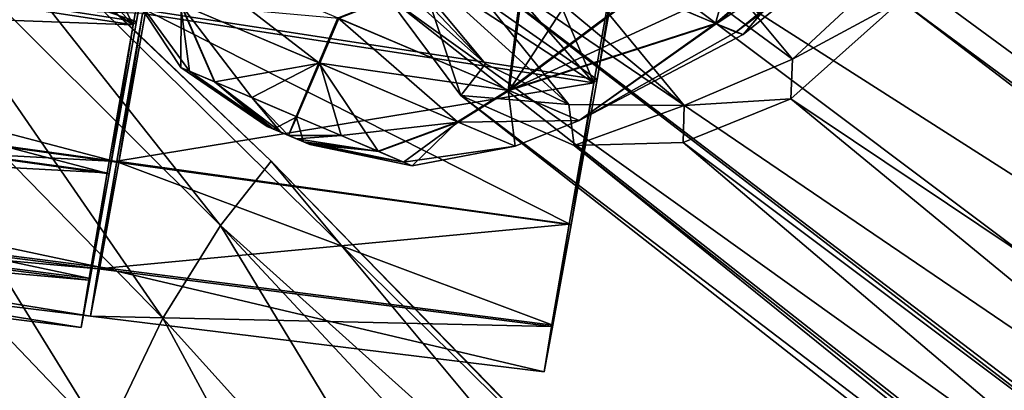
# Model space of a CAD drawing. Header units: metres. Extents: x 0 to 903, y -903 to 0.
# Tile 56 of 253: x 129 to 166, y -235 to -222. Entities that reach past the tile are written whole.
import ezdxf

# ---------------------------------------------------------------- set-up
doc = ezdxf.new("R2010")
doc.units = ezdxf.units.M

msp = doc.modelspace()

# ---------------------------------------------------------------- linework, layer by layer
at = {"layer": 'top'}
for points in [[(120.726181, -209.920883, 659.612854), (87.930153, -231.813843, 660.471436), (152.154388, -240.85585, 658.789612)], [(120.726181, -209.920883, 659.612854), (138.539627, -226.893631, 627.73877), (122.946396, -211.961044, 627.73877)], [(120.726181, -209.920883, 659.612854), (152.154388, -240.85585, 658.789612), (138.539627, -226.893631, 627.73877)], [(122.128288, -214.818054, 597.915833), (122.946396, -211.961044, 627.73877), (136.648972, -229.287674, 598.379517)], [(122.946396, -211.961044, 627.73877), (138.539627, -226.893631, 627.73877), (136.648972, -229.287674, 598.379517)], [(121.027908, -218.923294, 568.250854), (122.128288, -214.818054, 597.915833), (134.503464, -232.747971, 569.148621)], [(122.128288, -214.818054, 597.915833), (136.648972, -229.287674, 598.379517), (134.503464, -232.747971, 569.148621)], [(132.335861, -237.257553, 540.084961), (119.922714, -224.260864, 538.794067), (121.027908, -218.923294, 568.250854)], [(134.503464, -232.747971, 569.148621), (132.335861, -237.257553, 540.084961), (121.027908, -218.923294, 568.250854)], [(130.298477, -242.798218, 511.22699), (118.990807, -230.813339, 509.595123), (119.922714, -224.260864, 538.794067)], [(130.298477, -242.798218, 511.22699), (119.922714, -224.260864, 538.794067), (132.335861, -237.257553, 540.084961)], [(136.648972, -229.287674, 598.379517), (138.539627, -226.893631, 627.73877), (152.139038, -243.216583, 613.280212)], [(138.539627, -226.893631, 627.73877), (153.572556, -242.36409, 627.738831), (152.139038, -243.216583, 613.280212)], [(152.154388, -240.85585, 658.789612), (153.572556, -242.36409, 627.738831), (138.539627, -226.893631, 627.73877)], [(134.503464, -232.747971, 569.148621), (136.648972, -229.287674, 598.379517), (147.443512, -247.087906, 570.045776)], [(136.648972, -229.287674, 598.379517), (150.616287, -244.289398, 598.842834), (147.443512, -247.087906, 570.045776)], [(150.616287, -244.289398, 598.842834), (136.648972, -229.287674, 598.379517), (152.139038, -243.216583, 613.280212)], [(118.387329, -238.560318, 480.707062), (118.990807, -230.813339, 509.595123), (130.298477, -242.798218, 511.22699)], [(87.930153, -231.813843, 660.471436), (75.321487, -242.681458, 660.801575), (152.154388, -240.85585, 658.789612)], [(144.240845, -250.743134, 541.375), (132.335861, -237.257553, 540.084961), (134.503464, -232.747971, 569.148621)], [(147.443512, -247.087906, 570.045776), (144.240845, -250.743134, 541.375), (134.503464, -232.747971, 569.148621)]]:
    msp.add_3dface(points, dxfattribs=at)
at = {"layer": 'top0123413'}
for points in [[(599.026855, -599.023621, 106.499786), (74.938576, -244.304413, 117.34655), (244.305359, -74.93528, 117.346581)], [(74.938576, -244.304413, 117.34655), (75.496498, -229.329498, 117.524498), (244.305359, -74.93528, 117.346581)], [(244.305359, -74.93528, 117.346581), (75.496498, -229.329498, 117.524498), (229.33046, -75.495567, 117.524498)], [(75.496498, -229.329498, 117.524498), (213.60553, -77.537285, 117.693382), (229.33046, -75.495567, 117.524498)], [(229.476379, -77.234627, 120.501686), (76.680428, -244.304428, 120.325508), (244.305359, -76.679497, 120.325508)], [(76.680428, -244.304428, 120.325508), (592.962036, -609.72644, 109.443001), (244.305359, -76.679497, 120.325508)], [(77.234871, -229.483627, 120.501595), (76.680428, -244.304428, 120.325508), (229.476379, -77.234627, 120.501686)], [(79.254448, -213.927536, 120.668671), (77.234871, -229.483627, 120.501595), (229.476379, -77.234627, 120.501686)], [(75.496498, -229.329498, 117.524498), (77.538223, -213.604507, 117.693382), (213.60553, -77.537285, 117.693382)]]:
    msp.add_3dface(points, dxfattribs=at)
at = {"layer": 'top0123421'}
for points in [[(153.300735, -202.193192, 1822.090942), (225.538849, -248.94426, 1941.970581), (157.351822, -202.073257, 1819.921631)], [(225.538849, -248.94426, 1941.970581), (229.27507, -250.602432, 1937.716309), (157.351822, -202.073257, 1819.921631)], [(157.351822, -202.073257, 1819.921631), (229.27507, -250.602432, 1937.716309), (161.578476, -203.939224, 1816.855957)], [(149.283676, -203.814804, 1823.636597), (220.317657, -249.192581, 1945.643433), (153.300735, -202.193192, 1822.090942)], [(220.317657, -249.192581, 1945.643433), (225.538849, -248.94426, 1941.970581), (153.300735, -202.193192, 1822.090942)], [(217.294296, -252.664078, 1951.23999), (149.283676, -203.814804, 1823.636597), (145.190781, -207.476639, 1824.401489)], [(217.294296, -252.664078, 1951.23999), (219.87558, -249.311234, 1945.881104), (149.283676, -203.814804, 1823.636597)], [(219.87558, -249.311234, 1945.881104), (220.317657, -249.192581, 1945.643433), (149.283676, -203.814804, 1823.636597)], [(229.27507, -250.602432, 1937.716309), (231.295456, -253.319458, 1933.672607), (161.578476, -203.939224, 1816.855957)], [(161.578476, -203.939224, 1816.855957), (231.295456, -253.319458, 1933.672607), (164.351929, -207.670624, 1813.834106)], [(145.190781, -207.476639, 1824.401489), (142.625961, -212.360245, 1823.837646), (213.410187, -257.582336, 1953.719116)], [(213.410187, -257.582336, 1953.719116), (217.294296, -252.664078, 1951.23999), (145.190781, -207.476639, 1824.401489)], [(231.295456, -253.319458, 1933.672607), (234.49585, -261.9617, 1932.623291), (164.351929, -207.670624, 1813.834106)], [(164.351929, -207.670624, 1813.834106), (234.49585, -261.9617, 1932.623291), (165.177902, -211.695007, 1811.760254)], [(157.95517, -223.088028, 1811.123169), (144.102737, -212.87207, 1777.055176), (147.216217, -210.17952, 1776.620239)], [(161.076843, -220.179153, 1810.586426), (157.95517, -223.088028, 1811.123169), (147.216217, -210.17952, 1776.620239)], [(165.177902, -211.695007, 1811.760254), (232.21019, -270.892334, 1931.976807), (164.55397, -216.025116, 1810.356934)], [(234.49585, -261.9617, 1932.623291), (232.21019, -270.892334, 1931.976807), (165.177902, -211.695007, 1811.760254)], [(146.523529, -223.262573, 1817.310791), (134.250168, -212.345551, 1780.797363), (137.680832, -213.944611, 1779.124146)], [(134.250168, -212.345551, 1780.797363), (146.523529, -223.262573, 1817.310791), (144.311035, -220.605896, 1819.592529)], [(142.625961, -212.360245, 1823.837646), (142.00235, -216.695145, 1822.432251), (209.537292, -262.620544, 1951.474365)], [(142.625961, -212.360245, 1823.837646), (209.537292, -262.620544, 1951.474365), (213.410187, -257.582336, 1953.719116)], [(153.923279, -224.814301, 1812.634766), (140.932892, -214.000778, 1777.919678), (144.102737, -212.87207, 1777.055176)], [(157.95517, -223.088028, 1811.123169), (153.923279, -224.814301, 1812.634766), (144.102737, -212.87207, 1777.055176)], [(149.630402, -224.773834, 1815.001099), (137.680832, -213.944611, 1779.124146), (140.932892, -214.000778, 1777.919678)], [(149.630402, -224.773834, 1815.001099), (146.523529, -223.262573, 1817.310791), (137.680832, -213.944611, 1779.124146)], [(153.923279, -224.814301, 1812.634766), (149.630402, -224.773834, 1815.001099), (140.932892, -214.000778, 1777.919678)], [(164.55397, -216.025116, 1810.356934), (231.484726, -272.170868, 1932.188232), (161.989349, -220.908112, 1809.793213)], [(232.21019, -270.892334, 1931.976807), (231.484726, -272.170868, 1932.188232), (164.55397, -216.025116, 1810.356934)], [(142.00235, -216.695145, 1822.432251), (206.797089, -266.098022, 1946.276245), (209.537292, -262.620544, 1951.474365)], [(206.797089, -266.098022, 1946.276245), (142.00235, -216.695145, 1822.432251), (206.784882, -266.562469, 1946.052246)], [(142.00235, -216.695145, 1822.432251), (142.82843, -220.714661, 1820.360352), (206.784882, -266.562469, 1946.052246)], [(161.989349, -220.908112, 1809.793213), (157.95517, -223.088028, 1811.123169), (161.076843, -220.179153, 1810.586426)], [(145.601959, -224.445755, 1817.338501), (142.82843, -220.714661, 1820.360352), (144.311035, -220.605896, 1819.592529)], [(206.784882, -266.562469, 1946.052246), (142.82843, -220.714661, 1820.360352), (207.738678, -271.791534, 1942.508301)], [(142.82843, -220.714661, 1820.360352), (145.601959, -224.445755, 1817.338501), (207.738678, -271.791534, 1942.508301)], [(145.601959, -224.445755, 1817.338501), (144.311035, -220.605896, 1819.592529), (146.523529, -223.262573, 1817.310791)], [(157.897018, -224.569611, 1810.557983), (161.989349, -220.908112, 1809.793213), (230.418243, -273.192383, 1932.031006)], [(161.989349, -220.908112, 1809.793213), (157.897018, -224.569611, 1810.557983), (157.95517, -223.088028, 1811.123169)], [(230.418243, -273.192383, 1932.031006), (161.989349, -220.908112, 1809.793213), (231.484726, -272.170868, 1932.188232)], [(149.630402, -224.773834, 1815.001099), (145.601959, -224.445755, 1817.338501), (146.523529, -223.262573, 1817.310791)], [(157.897018, -224.569611, 1810.557983), (153.923279, -224.814301, 1812.634766), (157.95517, -223.088028, 1811.123169)], [(207.738678, -271.791534, 1942.508301), (145.601959, -224.445755, 1817.338501), (210.163605, -275.132813, 1938.293579)], [(145.601959, -224.445755, 1817.338501), (149.828873, -226.311584, 1814.272827), (210.163605, -275.132813, 1938.293579)], [(149.828873, -226.311584, 1814.272827), (145.601959, -224.445755, 1817.338501), (149.630402, -224.773834, 1815.001099)], [(153.923279, -224.814301, 1812.634766), (149.828873, -226.311584, 1814.272827), (149.630402, -224.773834, 1815.001099)], [(153.884613, -226.19043, 1812.10144), (149.828873, -226.311584, 1814.272827), (153.923279, -224.814301, 1812.634766)], [(153.884613, -226.19043, 1812.10144), (157.897018, -224.569611, 1810.557983), (222.336121, -277.569214, 1932.990601)], [(157.897018, -224.569611, 1810.557983), (153.884613, -226.19043, 1812.10144), (153.923279, -224.814301, 1812.634766)], [(222.336121, -277.569214, 1932.990601), (157.897018, -224.569611, 1810.557983), (230.418243, -273.192383, 1932.031006)], [(149.828873, -226.311584, 1814.272827), (153.884613, -226.19043, 1812.10144), (213.1996, -276.546234, 1934.21936)], [(210.163605, -275.132813, 1938.293579), (149.828873, -226.311584, 1814.272827), (213.1996, -276.546234, 1934.21936)], [(213.1996, -276.546234, 1934.21936), (153.884613, -226.19043, 1812.10144), (222.336121, -277.569214, 1932.990601)]]:
    msp.add_3dface(points, dxfattribs=at)
at = {"layer": 'top0123427'}
for points in [[(155.092697, -221.762299, 1793.199707), (152.268829, -220.56366, 1788.632202), (156.733307, -215.885086, 1786.339722)], [(160.204865, -217.358658, 1791.954834), (155.092697, -221.762299, 1793.199707), (156.733307, -215.885086, 1786.339722)], [(155.116425, -221.772369, 1803.992432), (160.234039, -217.371033, 1805.223022), (153.922272, -221.265488, 1806.433472)], [(156.123154, -222.165939, 1798.593506), (155.092697, -221.762299, 1793.199707), (160.204865, -217.358658, 1791.954834)], [(161.134979, -217.753448, 1801.968628), (160.234039, -217.371033, 1805.223022), (155.116425, -221.772369, 1803.992432)], [(161.434509, -217.880814, 1798.585815), (156.123154, -222.165939, 1798.593506), (160.204865, -217.358658, 1791.954834)], [(155.849274, -222.083435, 1801.345215), (161.134979, -217.753448, 1801.968628), (155.116425, -221.772369, 1803.992432)], [(161.434509, -217.880814, 1798.585815), (161.134979, -217.753448, 1801.968628), (155.849274, -222.083435, 1801.345215)], [(156.123154, -222.165939, 1798.593506), (161.434509, -217.880814, 1798.585815), (155.849274, -222.083435, 1801.345215)], [(135.15567, -221.038437, 1793.034058), (134.679352, -218.859299, 1791.750366), (140.311447, -223.226898, 1790.698364)], [(134.679352, -218.859299, 1791.750366), (141.018463, -221.550049, 1788.87854), (140.311447, -223.226898, 1790.698364)], [(147.370132, -224.246124, 1791.717407), (141.018463, -221.550049, 1788.87854), (148.050949, -218.7733, 1785.586304)], [(141.061356, -221.568253, 1808.375854), (147.400452, -224.258987, 1805.50415), (148.108276, -218.797638, 1811.642212)], [(147.370132, -224.246124, 1791.717407), (148.050949, -218.7733, 1785.586304), (152.268829, -220.56366, 1788.632202)], [(148.108276, -218.797638, 1811.642212), (147.400452, -224.258987, 1805.50415), (150.349548, -219.748993, 1810.333374)], [(147.400452, -224.258987, 1805.50415), (152.312698, -220.582275, 1808.574585), (150.349548, -219.748993, 1810.333374)], [(135.180359, -221.04892, 1804.247192), (133.030243, -220.136261, 1798.646118), (135.169586, -223.399277, 1798.638428)], [(135.169586, -223.399277, 1798.638428), (133.030243, -220.136261, 1798.646118), (135.493134, -223.536606, 1796.846924)], [(133.030243, -220.136261, 1798.646118), (135.15567, -221.038437, 1793.034058), (135.493134, -223.536606, 1796.846924)], [(155.092697, -221.762299, 1793.199707), (147.370132, -224.246124, 1791.717407), (152.268829, -220.56366, 1788.632202)], [(147.400452, -224.258987, 1805.50415), (153.922272, -221.265488, 1806.433472), (152.312698, -220.582275, 1808.574585)], [(135.493134, -223.536606, 1796.846924), (135.15567, -221.038437, 1793.034058), (136.422485, -223.931091, 1795.325684)], [(135.15567, -221.038437, 1793.034058), (137.816498, -224.522842, 1794.306152), (136.422485, -223.931091, 1795.325684)], [(135.15567, -221.038437, 1793.034058), (140.311447, -223.226898, 1790.698364), (137.816498, -224.522842, 1794.306152)], [(135.180359, -221.04892, 1804.247192), (135.169586, -223.399277, 1798.638428), (136.437103, -223.937317, 1801.944458)], [(135.180359, -221.04892, 1804.247192), (140.346405, -223.24173, 1806.55603), (141.061356, -221.568253, 1808.375854)], [(140.346405, -223.24173, 1806.55603), (135.180359, -221.04892, 1804.247192), (136.437103, -223.937317, 1801.944458)], [(155.116425, -221.772369, 1803.992432), (153.922272, -221.265488, 1806.433472), (147.400452, -224.258987, 1805.50415)], [(140.311447, -223.226898, 1790.698364), (141.018463, -221.550049, 1788.87854), (145.477417, -225.419678, 1793.007324)], [(141.061356, -221.568253, 1808.375854), (140.346405, -223.24173, 1806.55603), (147.400452, -224.258987, 1805.50415)], [(141.018463, -221.550049, 1788.87854), (147.370132, -224.246124, 1791.717407), (145.477417, -225.419678, 1793.007324)], [(150.013672, -225.36821, 1798.603882), (147.370132, -224.246124, 1791.717407), (155.092697, -221.762299, 1793.199707)], [(150.013672, -225.36821, 1798.603882), (155.116425, -221.772369, 1803.992432), (147.400452, -224.258987, 1805.50415)], [(156.123154, -222.165939, 1798.593506), (150.013672, -225.36821, 1798.603882), (155.092697, -221.762299, 1793.199707)], [(155.849274, -222.083435, 1801.345215), (155.116425, -221.772369, 1803.992432), (150.013672, -225.36821, 1798.603882)], [(156.123154, -222.165939, 1798.593506), (155.849274, -222.083435, 1801.345215), (150.013672, -225.36821, 1798.603882)], [(136.437103, -223.937317, 1801.944458), (139.492233, -225.234085, 1803.31189), (140.346405, -223.24173, 1806.55603)], [(140.311447, -223.226898, 1790.698364), (139.471573, -225.225327, 1793.942505), (137.816498, -224.522842, 1794.306152)], [(139.471573, -225.225327, 1793.942505), (140.311447, -223.226898, 1790.698364), (142.526657, -226.522125, 1795.309814)], [(139.492233, -225.234085, 1803.31189), (141.147308, -225.936615, 1802.948364), (140.346405, -223.24173, 1806.55603)], [(140.311447, -223.226898, 1790.698364), (145.477417, -225.419678, 1793.007324), (142.526657, -226.522125, 1795.309814)], [(140.346405, -223.24173, 1806.55603), (145.50209, -225.430161, 1804.220337), (147.400452, -224.258987, 1805.50415)], [(140.346405, -223.24173, 1806.55603), (141.147308, -225.936615, 1802.948364), (145.50209, -225.430161, 1804.220337)], [(135.169586, -223.399277, 1798.638428), (138.394791, -225.5952, 1798.629272), (136.437103, -223.937317, 1801.944458)], [(138.394791, -225.5952, 1798.629272), (135.169586, -223.399277, 1798.638428), (138.454193, -225.620422, 1798.300781)], [(135.169586, -223.399277, 1798.638428), (135.493134, -223.536606, 1796.846924), (138.454193, -225.620422, 1798.300781)], [(138.454193, -225.620422, 1798.300781), (135.493134, -223.536606, 1796.846924), (138.624832, -225.692856, 1798.022095)], [(135.493134, -223.536606, 1796.846924), (136.422485, -223.931091, 1795.325684), (138.624832, -225.692856, 1798.022095)], [(138.624832, -225.692856, 1798.022095), (136.422485, -223.931091, 1795.325684), (138.880569, -225.801407, 1797.835693)], [(136.422485, -223.931091, 1795.325684), (137.816498, -224.522842, 1794.306152), (138.880569, -225.801407, 1797.835693)], [(138.394791, -225.5952, 1798.629272), (138.627609, -225.694031, 1799.235229), (136.437103, -223.937317, 1801.944458)], [(136.437103, -223.937317, 1801.944458), (138.627609, -225.694031, 1799.235229), (139.492233, -225.234085, 1803.31189)], [(145.477417, -225.419678, 1793.007324), (147.370132, -224.246124, 1791.717407), (147.627487, -226.332321, 1798.608276)], [(147.400452, -224.258987, 1805.50415), (145.50209, -225.430161, 1804.220337), (150.013672, -225.36821, 1798.603882)], [(147.370132, -224.246124, 1791.717407), (150.013672, -225.36821, 1798.603882), (147.627487, -226.332321, 1798.608276)], [(138.880569, -225.801407, 1797.835693), (137.816498, -224.522842, 1794.306152), (139.182556, -225.929581, 1797.769287)], [(137.816498, -224.522842, 1794.306152), (139.471573, -225.225327, 1793.942505), (139.182556, -225.929581, 1797.769287)], [(138.627609, -225.694031, 1799.235229), (139.18634, -225.931198, 1799.485107), (139.492233, -225.234085, 1803.31189)], [(139.182556, -225.929581, 1797.769287), (139.471573, -225.225327, 1793.942505), (139.74144, -226.166809, 1798.019165)], [(139.492233, -225.234085, 1803.31189), (139.18634, -225.931198, 1799.485107), (141.147308, -225.936615, 1802.948364)], [(139.471573, -225.225327, 1793.942505), (142.526657, -226.522125, 1795.309814), (139.74144, -226.166809, 1798.019165)], [(141.147308, -225.936615, 1802.948364), (142.54129, -226.52832, 1801.928711), (145.50209, -225.430161, 1804.220337)], [(142.526657, -226.522125, 1795.309814), (145.477417, -225.419678, 1793.007324), (143.794159, -227.06012, 1798.615967)], [(145.50209, -225.430161, 1804.220337), (142.54129, -226.52832, 1801.928711), (143.470642, -226.922806, 1800.407593)], [(143.470642, -226.922806, 1800.407593), (147.627487, -226.332321, 1798.608276), (145.50209, -225.430161, 1804.220337)], [(145.477417, -225.419678, 1793.007324), (147.627487, -226.332321, 1798.608276), (143.794159, -227.06012, 1798.615967)], [(145.50209, -225.430161, 1804.220337), (147.627487, -226.332321, 1798.608276), (150.013672, -225.36821, 1798.603882)], [(138.394791, -225.5952, 1798.629272), (138.454193, -225.620422, 1798.300781), (138.627609, -225.694031, 1799.235229)], [(138.454193, -225.620422, 1798.300781), (138.624832, -225.692856, 1798.022095), (138.627609, -225.694031, 1799.235229)], [(138.627609, -225.694031, 1799.235229), (138.624832, -225.692856, 1798.022095), (138.880569, -225.801407, 1797.835693)], [(138.627609, -225.694031, 1799.235229), (138.880569, -225.801407, 1797.835693), (139.18634, -225.931198, 1799.485107)], [(138.880569, -225.801407, 1797.835693), (139.182556, -225.929581, 1797.769287), (139.18634, -225.931198, 1799.485107)], [(139.18634, -225.931198, 1799.485107), (139.182556, -225.929581, 1797.769287), (139.74144, -226.166809, 1798.019165)], [(139.18634, -225.931198, 1799.485107), (139.488388, -226.059402, 1799.418945), (141.147308, -225.936615, 1802.948364)], [(139.488388, -226.059402, 1799.418945), (139.18634, -225.931198, 1799.485107), (139.74144, -226.166809, 1798.019165)], [(141.147308, -225.936615, 1802.948364), (139.488388, -226.059402, 1799.418945), (142.54129, -226.52832, 1801.928711)], [(139.488388, -226.059402, 1799.418945), (139.744141, -226.167969, 1799.2323), (142.54129, -226.52832, 1801.928711)], [(139.74144, -226.166809, 1798.019165), (139.744141, -226.167969, 1799.2323), (139.488388, -226.059402, 1799.418945)], [(139.74144, -226.166809, 1798.019165), (142.526657, -226.522125, 1795.309814), (139.974106, -226.265579, 1798.625122)], [(139.974106, -226.265579, 1798.625122), (139.914734, -226.240372, 1798.953613), (139.74144, -226.166809, 1798.019165)], [(139.914734, -226.240372, 1798.953613), (139.744141, -226.167969, 1799.2323), (139.74144, -226.166809, 1798.019165)], [(142.54129, -226.52832, 1801.928711), (139.744141, -226.167969, 1799.2323), (143.470642, -226.922806, 1800.407593)], [(139.744141, -226.167969, 1799.2323), (139.914734, -226.240372, 1798.953613), (143.470642, -226.922806, 1800.407593)], [(143.470642, -226.922806, 1800.407593), (139.914734, -226.240372, 1798.953613), (139.974106, -226.265579, 1798.625122)], [(139.974106, -226.265579, 1798.625122), (143.794159, -227.06012, 1798.615967), (143.470642, -226.922806, 1800.407593)], [(142.526657, -226.522125, 1795.309814), (143.794159, -227.06012, 1798.615967), (139.974106, -226.265579, 1798.625122)], [(143.794159, -227.06012, 1798.615967), (147.627487, -226.332321, 1798.608276), (143.470642, -226.922806, 1800.407593)]]:
    msp.add_3dface(points, dxfattribs=at)
at = {"layer": 'top0123430'}
for points in [[(132.859741, -226.936264, 1314.191284), (78.343315, -219.395508, 1312.002197), (79.502243, -212.896103, 1307.426392)], [(133.872345, -221.25737, 1310.197144), (132.859741, -226.936264, 1314.191284), (79.502243, -212.896103, 1307.426392)], [(132.786972, -226.899551, 1342.260376), (78.262657, -219.338043, 1344.16272), (77.472565, -223.925842, 1337.487305)], [(132.786972, -226.899551, 1342.260376), (133.747345, -221.390488, 1346.160767), (78.262657, -219.338043, 1344.16272)], [(132.155701, -230.838638, 1319.843384), (77.538712, -223.855331, 1318.459961), (78.343315, -219.395508, 1312.002197)], [(132.859741, -226.936264, 1314.191284), (132.155701, -230.838638, 1319.843384), (78.343315, -219.395508, 1312.002197)], [(133.747345, -221.390488, 1346.160767), (132.786972, -226.899551, 1342.260376), (132.859741, -226.936264, 1314.191284)], [(133.872345, -221.25737, 1310.197144), (133.747345, -221.390488, 1346.160767), (132.859741, -226.936264, 1314.191284)], [(131.810669, -232.662827, 1328.126831), (77.142448, -225.950531, 1327.961182), (77.538712, -223.855331, 1318.459961)], [(132.098038, -230.90007, 1336.432007), (77.472565, -223.925842, 1337.487305), (77.142448, -225.950531, 1327.961182)], [(132.098038, -230.90007, 1336.432007), (132.786972, -226.899551, 1342.260376), (77.472565, -223.925842, 1337.487305)], [(132.155701, -230.838638, 1319.843384), (131.810669, -232.662827, 1328.126831), (77.538712, -223.855331, 1318.459961)], [(131.810669, -232.662827, 1328.126831), (132.098038, -230.90007, 1336.432007), (77.142448, -225.950531, 1327.961182)], [(132.786972, -226.899551, 1342.260376), (132.098038, -230.90007, 1336.432007), (132.155701, -230.838638, 1319.843384)], [(132.859741, -226.936264, 1314.191284), (132.786972, -226.899551, 1342.260376), (132.155701, -230.838638, 1319.843384)], [(132.155701, -230.838638, 1319.843384), (132.098038, -230.90007, 1336.432007), (131.810669, -232.662827, 1328.126831)]]:
    msp.add_3dface(points, dxfattribs=at)
at = {"layer": 'top0123431'}
for points in [[(133.515594, -221.679428, 1410.195557), (79.145515, -213.318161, 1407.424805), (80.804871, -203.940125, 1405.37854)], [(134.962265, -213.503387, 1408.414063), (133.515594, -221.679428, 1410.195557), (80.804871, -203.940125, 1405.37854)], [(128.806198, -212.611496, 1448.314209), (127.157387, -215.195251, 1448.159424), (133.390594, -221.812546, 1446.159302)], [(134.821014, -213.670502, 1448.01123), (128.806198, -212.611496, 1448.314209), (133.390594, -221.812546, 1446.159302)], [(133.390594, -221.812546, 1446.159302), (79.002327, -213.470749, 1448.61377), (77.90593, -219.760117, 1444.161133)], [(132.502991, -227.358322, 1414.189819), (77.986588, -219.817566, 1412.00061), (79.145515, -213.318161, 1407.424805)], [(133.390594, -221.812546, 1446.159302), (124.161667, -215.851425, 1448.097168), (79.002327, -213.470749, 1448.61377)], [(133.515594, -221.679428, 1410.195557), (132.502991, -227.358322, 1414.189819), (79.145515, -213.318161, 1407.424805)], [(134.821014, -213.670502, 1448.01123), (133.390594, -221.812546, 1446.159302), (133.515594, -221.679428, 1410.195557)], [(134.962265, -213.503387, 1408.414063), (134.821014, -213.670502, 1448.01123), (133.515594, -221.679428, 1410.195557)], [(133.390594, -221.812546, 1446.159302), (127.157387, -215.195251, 1448.159424), (124.161667, -215.851425, 1448.097168)], [(132.430222, -227.321609, 1442.258789), (77.90593, -219.760117, 1444.161133), (77.115837, -224.3479, 1437.48584)], [(131.79895, -231.260696, 1419.841919), (77.181984, -224.27739, 1418.458374), (77.986588, -219.817566, 1412.00061)], [(132.430222, -227.321609, 1442.258789), (133.390594, -221.812546, 1446.159302), (77.90593, -219.760117, 1444.161133)], [(132.502991, -227.358322, 1414.189819), (131.79895, -231.260696, 1419.841919), (77.986588, -219.817566, 1412.00061)], [(133.390594, -221.812546, 1446.159302), (132.430222, -227.321609, 1442.258789), (132.502991, -227.358322, 1414.189819)], [(133.515594, -221.679428, 1410.195557), (133.390594, -221.812546, 1446.159302), (132.502991, -227.358322, 1414.189819)], [(131.453918, -233.084885, 1428.125244), (76.785728, -226.372589, 1427.959595), (77.181984, -224.27739, 1418.458374)], [(131.741287, -231.322128, 1436.430542), (77.115837, -224.3479, 1437.48584), (76.785728, -226.372589, 1427.959595)], [(131.741287, -231.322128, 1436.430542), (132.430222, -227.321609, 1442.258789), (77.115837, -224.3479, 1437.48584)], [(131.79895, -231.260696, 1419.841919), (131.453918, -233.084885, 1428.125244), (77.181984, -224.27739, 1418.458374)], [(131.453918, -233.084885, 1428.125244), (131.741287, -231.322128, 1436.430542), (76.785728, -226.372589, 1427.959595)], [(132.430222, -227.321609, 1442.258789), (131.741287, -231.322128, 1436.430542), (131.79895, -231.260696, 1419.841919)], [(132.502991, -227.358322, 1414.189819), (132.430222, -227.321609, 1442.258789), (131.79895, -231.260696, 1419.841919)], [(131.79895, -231.260696, 1419.841919), (131.741287, -231.322128, 1436.430542), (131.453918, -233.084885, 1428.125244)]]:
    msp.add_3dface(points, dxfattribs=at)
at = {"layer": 'top0123433'}
for points in [[(150.676559, -223.841705, 1311.053467), (133.87233, -221.257477, 1310.197144), (135.319016, -213.081329, 1308.415527)], [(152.05751, -216.037048, 1309.35376), (150.676559, -223.841705, 1311.053467), (135.319016, -213.081329, 1308.415527)], [(146.892792, -215.311081, 1347.422485), (145.243835, -217.894928, 1347.25769), (150.557327, -223.967926, 1345.402588)], [(151.922607, -216.196655, 1347.169067), (146.892792, -215.311081, 1347.422485), (150.557327, -223.967926, 1345.402588)], [(152.05751, -216.037048, 1309.35376), (151.922607, -216.196655, 1347.169067), (150.676559, -223.841705, 1311.053467)], [(151.922607, -216.196655, 1347.169067), (150.557327, -223.967926, 1345.402588), (150.676559, -223.841705, 1311.053467)], [(150.557327, -223.967926, 1345.402588), (145.243835, -217.894928, 1347.25769), (142.24765, -218.550827, 1347.185791)], [(150.557327, -223.967926, 1345.402588), (142.24765, -218.550827, 1347.185791), (133.747482, -221.389664, 1346.161133)], [(150.557327, -223.967926, 1345.402588), (133.747482, -221.389664, 1346.161133), (132.78775, -226.895096, 1342.264893)], [(132.78775, -226.895096, 1342.264893), (133.747482, -221.389664, 1346.161133), (132.859406, -226.938187, 1314.193237)], [(149.708847, -229.268875, 1314.869995), (132.859406, -226.938187, 1314.193237), (133.87233, -221.257477, 1310.197144)], [(132.859406, -226.938187, 1314.193237), (133.747482, -221.389664, 1346.161133), (133.87233, -221.257477, 1310.197144)], [(150.676559, -223.841705, 1311.053467), (149.708847, -229.268875, 1314.869995), (133.87233, -221.257477, 1310.197144)], [(149.639633, -229.232147, 1341.67688), (150.557327, -223.967926, 1345.402588), (132.78775, -226.895096, 1342.264893)], [(150.557327, -223.967926, 1345.402588), (149.639633, -229.232147, 1341.67688), (149.708847, -229.268875, 1314.869995)], [(150.676559, -223.841705, 1311.053467), (150.557327, -223.967926, 1345.402588), (149.708847, -229.268875, 1314.869995)], [(149.639633, -229.232147, 1341.67688), (132.78775, -226.895096, 1342.264893), (132.098083, -230.899811, 1336.432617)], [(132.098083, -230.899811, 1336.432617), (132.78775, -226.895096, 1342.264893), (132.15567, -230.838806, 1319.84375)], [(132.15567, -230.838806, 1319.84375), (132.78775, -226.895096, 1342.264893), (132.859406, -226.938187, 1314.193237)], [(149.036209, -232.997131, 1320.271362), (132.15567, -230.838806, 1319.84375), (132.859406, -226.938187, 1314.193237)], [(149.708847, -229.268875, 1314.869995), (149.036209, -232.997131, 1320.271362), (132.859406, -226.938187, 1314.193237)], [(148.981247, -233.055359, 1336.106445), (149.639633, -229.232147, 1341.67688), (132.098083, -230.899811, 1336.432617)], [(149.639633, -229.232147, 1341.67688), (148.981247, -233.055359, 1336.106445), (149.036209, -232.997131, 1320.271362)], [(149.708847, -229.268875, 1314.869995), (149.639633, -229.232147, 1341.67688), (149.036209, -232.997131, 1320.271362)], [(148.707031, -234.737411, 1328.178345), (131.810669, -232.662842, 1328.127197), (132.15567, -230.838806, 1319.84375)], [(131.810669, -232.662842, 1328.127197), (132.098083, -230.899811, 1336.432617), (132.15567, -230.838806, 1319.84375)], [(148.981247, -233.055359, 1336.106445), (132.098083, -230.899811, 1336.432617), (131.810669, -232.662842, 1328.127197)], [(149.036209, -232.997131, 1320.271362), (148.707031, -234.737411, 1328.178345), (132.15567, -230.838806, 1319.84375)], [(148.707031, -234.737411, 1328.178345), (148.981247, -233.055359, 1336.106445), (131.810669, -232.662842, 1328.127197)], [(149.036209, -232.997131, 1320.271362), (148.981247, -233.055359, 1336.106445), (148.707031, -234.737411, 1328.178345)]]:
    msp.add_3dface(points, dxfattribs=at)

doc.saveas('drawing.dxf')
